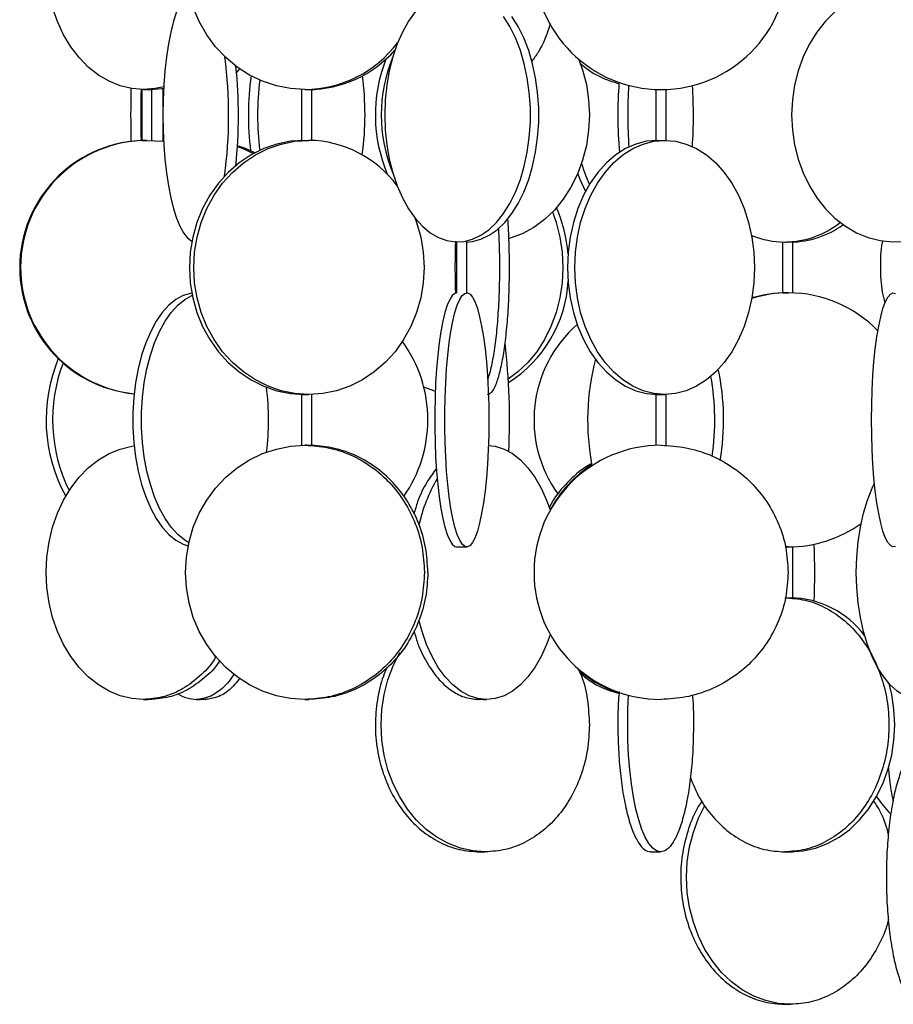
# Model space of a CAD drawing. Header units: millimetres. Extents: x 563 to 2726, y 490 to 2880.
# Tile 7 of 32: x 563 to 735, y 1639 to 1833. Entities that reach past the tile are written whole.
import ezdxf

# ---------------------------------------------------------------- set-up
doc = ezdxf.new("R2010")
doc.units = ezdxf.units.MM

msp = doc.modelspace()

# ---------------------------------------------------------------- linework, layer by layer
at = {"color": 7, "linetype": 'Continuous', "lineweight": 25}
for p, q in [((605.42, 1822.62), (606.05, 1823.38)), ((673.3, 1823.83), (673.41, 1824.21)), ((586.76, 1819.33), (586.76, 1809.3)), ((588.76, 1809.3), (588.76, 1819.33)), ((618.22, 1819.33), (618.22, 1809.31)), ((620.22, 1809.31), (620.22, 1819.34)), ((687.94, 1819.34), (687.94, 1809.31)), ((689.94, 1809.32), (689.94, 1819.34)), ((648.72, 1789.32), (648.72, 1779.32)), ((650.72, 1779.32), (650.72, 1789.33)), ((712.86, 1789.33), (712.86, 1779.3)), ((714.86, 1779.31), (714.86, 1789.33)), ((618.22, 1759.34), (618.22, 1749.31)), ((620.22, 1749.3), (620.22, 1759.33)), ((687.94, 1759.33), (687.94, 1749.3)), ((689.94, 1749.3), (689.94, 1759.32)), ((728.21, 1733.51), (727.96, 1733.7)), ((648.72, 1729.32), (648.72, 1729.32)), ((648.72, 1729.32), (650.72, 1729.32)), ((714.03, 1729.32), (713.39, 1729.33)), ((714.86, 1719.31), (714.86, 1729.34))]:
    msp.add_line(p, q, dxfattribs=at)
at = {"color": 7, "linetype": 'Continuous', "lineweight": 25, "flags": 128}
for points in [[(595.98, 1838.72), (595.68, 1838.44), (594.95, 1837.49), (594.26, 1836.21), (593.61, 1834.63), (593.02, 1832.77), (592.48, 1830.64), (592.02, 1828.29), (591.63, 1825.74), (591.32, 1823.03), (591.1, 1820.19), (590.96, 1817.28), (590.92, 1814.32)], [(587.12, 1819.32), (584.81, 1819.5), (582.53, 1820.05), (580.32, 1820.95), (578.22, 1822.18), (576.24, 1823.75), (574.42, 1825.61), (572.78, 1827.74), (571.35, 1830.12), (570.16, 1832.7), (569.21, 1835.46)], [(618.88, 1819.32), (616.04, 1819.5), (613.25, 1820.05), (610.55, 1820.95), (607.96, 1822.18), (605.53, 1823.75), (603.3, 1825.61), (601.29, 1827.74), (599.54, 1830.12), (598.07, 1832.7), (596.91, 1835.46)], [(640.54, 1834.63), (639.22, 1832.77), (638.04, 1830.64), (637.01, 1828.29), (636.15, 1825.74), (635.46, 1823.03), (634.97, 1820.19), (634.67, 1817.28), (634.56, 1814.32)], [(634.56, 1814.32), (634.67, 1811.36), (634.97, 1808.45), (635.46, 1805.62), (636.15, 1802.91), (637.01, 1800.35), (638.04, 1798), (639.22, 1795.88), (640.54, 1794.01), (641.98, 1792.43), (643.51, 1791.15), (645.12, 1790.21), (646.79, 1789.6), (648.48, 1789.33), (650.18, 1789.42), (651.86, 1789.86), (653.5, 1790.64), (655.07, 1791.75), (656.56, 1793.18), (657.94, 1794.91), (659.19, 1796.91), (660.3, 1799.15), (661.25, 1801.61), (662.03, 1804.24), (662.62, 1807.02), (663.02, 1809.9), (663.22, 1812.84), (663.22, 1815.8), (663.02, 1818.74), (662.62, 1821.62), (662.03, 1824.4), (661.25, 1827.03), (660.3, 1829.49), (659.19, 1831.73), (657.94, 1833.73)], [(650.72, 1789.32), (651.82, 1789.42), (653.5, 1789.86), (655.13, 1790.64), (656.71, 1791.75), (658.2, 1793.18), (659.58, 1794.91), (660.83, 1796.91), (661.94, 1799.15), (662.89, 1801.61), (663.66, 1804.24), (664.26, 1807.02), (664.66, 1809.9), (664.86, 1812.84), (664.86, 1815.8), (664.66, 1818.74), (664.26, 1821.62), (663.66, 1824.4), (662.89, 1827.03), (661.94, 1829.49), (660.83, 1831.73), (659.58, 1833.73)], [(723.16, 1834.63), (721.28, 1832.77), (719.59, 1830.64), (718.12, 1828.29), (716.88, 1825.74), (715.9, 1823.03), (715.19, 1820.19), (714.77, 1817.28), (714.62, 1814.32)], [(672.72, 1825.39), (673.51, 1823.19), (674.24, 1820.3), (674.69, 1817.33), (674.84, 1814.32), (674.69, 1811.31), (674.24, 1808.34), (673.51, 1805.46), (672.49, 1802.7), (671.21, 1800.12), (669.69, 1797.74), (667.94, 1795.61), (665.99, 1793.75), (663.88, 1792.18), (661.62, 1790.95), (659.26, 1790.05), (659, 1789.97)], [(591.08, 1819.86), (589.42, 1819.5), (587.12, 1819.32)], [(588.4, 1819.32), (590.71, 1819.5), (591.06, 1819.56)], [(590.89, 1819.53), (590.92, 1817.28), (590.93, 1815.91)], [(590.92, 1814.32), (590.96, 1811.36), (591.1, 1808.45), (591.32, 1805.62), (591.63, 1802.91), (592.02, 1800.35), (592.48, 1798), (593.02, 1795.88), (593.61, 1794.01), (594.26, 1792.43), (594.95, 1791.15), (595.68, 1790.21), (596.43, 1789.6), (596.63, 1789.49)], [(714.62, 1814.32), (714.77, 1811.36), (715.19, 1808.45), (715.9, 1805.62), (716.88, 1802.91), (718.12, 1800.35), (719.59, 1798), (721.28, 1795.88), (723.16, 1794.01), (725.21, 1792.43), (727.4, 1791.15), (729.7, 1790.21), (732.08, 1789.6), (734.49, 1789.33), (736.92, 1789.42)], [(590.93, 1812.74), (590.92, 1811.36), (590.89, 1809.13)], [(587.85, 1809.32), (590.85, 1809.14), (590.89, 1809.13)], [(618.8, 1809.32), (616.06, 1809.14), (613.37, 1808.59), (610.76, 1807.7), (608.27, 1806.46), (605.92, 1804.9), (603.77, 1803.03), (601.84, 1800.9), (600.15, 1798.52), (598.73, 1795.94), (597.61, 1793.19), (596.8, 1790.3), (596.3, 1787.33), (596.14, 1784.32), (596.3, 1781.31), (596.8, 1778.34), (597.61, 1775.46), (598.73, 1772.7), (600.15, 1770.12), (601.84, 1767.74), (603.77, 1765.61), (605.92, 1763.75), (608.27, 1762.18), (610.76, 1760.95), (613.37, 1760.05), (616.06, 1759.5), (618.8, 1759.32)], [(619.64, 1759.32), (616.91, 1759.5), (614.22, 1760.05), (611.61, 1760.95), (609.11, 1762.18), (606.77, 1763.75), (604.62, 1765.61), (602.68, 1767.74), (600.99, 1770.12), (599.58, 1772.7), (598.46, 1775.46), (597.64, 1778.34), (597.15, 1781.31), (596.98, 1784.32), (597.15, 1787.33), (597.64, 1790.3), (598.46, 1793.19), (599.58, 1795.94), (600.99, 1798.52), (602.68, 1800.9), (604.62, 1803.03), (606.77, 1804.9), (609.11, 1806.46), (611.61, 1807.7), (614.22, 1808.59), (616.91, 1809.14), (619.64, 1809.32)], [(605.58, 1808.09), (606.66, 1807.7), (608.77, 1806.74)], [(609.02, 1806.88), (607.17, 1807.7), (605.59, 1808.25)], [(688.23, 1809.32), (686.1, 1809.14), (684, 1808.59), (681.96, 1807.7), (680.02, 1806.46), (678.19, 1804.9), (676.51, 1803.03), (675, 1800.9), (673.68, 1798.52), (672.58, 1795.94), (671.7, 1793.19), (671.07, 1790.3), (670.68, 1787.33), (670.55, 1784.32), (670.68, 1781.31), (671.07, 1778.34), (671.7, 1775.46), (672.58, 1772.7), (673.68, 1770.12), (675, 1767.74), (676.51, 1765.61), (678.19, 1763.75), (680.02, 1762.18), (681.96, 1760.95), (684, 1760.05), (686.1, 1759.5), (688.23, 1759.32)], [(689.65, 1759.32), (687.52, 1759.5), (685.42, 1760.05), (683.38, 1760.95), (681.43, 1762.18), (679.6, 1763.75), (677.92, 1765.61), (676.41, 1767.74), (675.1, 1770.12), (673.99, 1772.7), (673.12, 1775.46), (672.48, 1778.34), (672.1, 1781.31), (671.97, 1784.32), (672.1, 1787.33), (672.48, 1790.3), (673.12, 1793.19), (673.99, 1795.94), (675.1, 1798.52), (676.41, 1800.9), (677.92, 1803.03), (679.6, 1804.9), (681.43, 1806.46), (683.38, 1807.7), (685.42, 1808.59), (687.52, 1809.14), (689.65, 1809.32)], [(689.65, 1809.32), (691.78, 1809.14), (693.88, 1808.59), (695.91, 1807.7), (697.86, 1806.46), (699.69, 1804.9), (701.37, 1803.03), (702.88, 1800.9), (704.19, 1798.52), (705.3, 1795.94), (706.17, 1793.19), (706.81, 1790.3), (707.19, 1787.33), (707.32, 1784.32), (707.19, 1781.31), (706.81, 1778.34), (706.17, 1775.46), (705.3, 1772.7), (704.19, 1770.12), (702.88, 1767.74), (701.37, 1765.61), (699.69, 1763.75), (697.86, 1762.18), (695.91, 1760.95), (693.88, 1760.05), (691.78, 1759.5), (689.65, 1759.32)], [(674.09, 1799.32), (673.01, 1801.61), (672.54, 1802.81)], [(667.58, 1795.23), (668.3, 1793.19), (669.03, 1790.3), (669.48, 1787.33), (669.63, 1784.32), (669.48, 1781.31), (669.03, 1778.34), (668.3, 1775.46), (667.28, 1772.7), (666, 1770.12), (664.48, 1767.74), (662.73, 1765.61), (660.78, 1763.75), (658.88, 1762.33)], [(640.51, 1794.05), (640.83, 1793.19), (641.64, 1790.3), (642.13, 1787.33), (642.3, 1784.32), (642.13, 1781.31), (641.64, 1778.34), (640.83, 1775.46), (639.7, 1772.7), (638.29, 1770.12), (636.6, 1767.74), (634.67, 1765.61), (632.51, 1763.75), (630.17, 1762.18), (627.68, 1760.95), (625.06, 1760.05), (622.37, 1759.5), (619.64, 1759.32)], [(596.61, 1779.26), (596.38, 1779.22), (594.91, 1778.79), (593.48, 1778), (592.11, 1776.89), (590.81, 1775.46), (589.61, 1773.73), (588.52, 1771.73), (587.55, 1769.49), (586.72, 1767.03), (586.05, 1764.4), (585.53, 1761.62), (585.18, 1758.74), (585.01, 1755.8), (585.01, 1752.84), (585.18, 1749.9), (585.53, 1747.02), (586.05, 1744.24), (586.72, 1741.61), (587.55, 1739.15), (588.52, 1736.91), (589.61, 1734.91), (590.81, 1733.18), (592.11, 1731.75), (593.48, 1730.64), (594.91, 1729.86), (595.9, 1729.52)], [(596.03, 1730.15), (595.21, 1730.64), (593.84, 1731.75), (592.55, 1733.18), (591.34, 1734.91), (590.25, 1736.91), (589.28, 1739.15), (588.46, 1741.61), (587.78, 1744.24), (587.26, 1747.02), (586.92, 1749.9), (586.74, 1752.84), (586.74, 1755.8), (586.92, 1758.74), (587.26, 1761.62), (587.78, 1764.4), (588.46, 1767.03), (589.28, 1769.49), (590.25, 1771.73), (591.34, 1773.73), (592.55, 1775.46), (593.84, 1776.89), (595.21, 1778), (596.64, 1778.79), (596.7, 1778.81)], [(648.74, 1779.32), (648.35, 1779.22), (647.84, 1778.79), (647.35, 1778), (646.87, 1776.89), (646.42, 1775.46), (646, 1773.73), (645.62, 1771.73), (645.29, 1769.49), (645, 1767.03), (644.77, 1764.4), (644.59, 1761.62), (644.47, 1758.74), (644.4, 1755.8), (644.4, 1752.84), (644.47, 1749.9), (644.59, 1747.02), (644.77, 1744.24), (645, 1741.61), (645.29, 1739.15), (645.62, 1736.91), (646, 1734.91), (646.42, 1733.18), (646.87, 1731.75), (647.35, 1730.64), (647.84, 1729.86), (648.35, 1729.42), (648.74, 1729.32)], [(655.05, 1754.32), (655.02, 1751.36), (654.93, 1748.45), (654.78, 1745.62), (654.57, 1742.91), (654.31, 1740.35), (654, 1738), (653.64, 1735.88), (653.24, 1734.01), (652.8, 1732.43), (652.34, 1731.15), (651.85, 1730.21), (651.35, 1729.6), (650.84, 1729.33), (650.32, 1729.42), (649.81, 1729.86), (649.32, 1730.64), (648.84, 1731.75), (648.39, 1733.18), (647.97, 1734.91), (647.59, 1736.91), (647.26, 1739.15), (646.97, 1741.61), (646.73, 1744.24), (646.56, 1747.02), (646.43, 1749.9), (646.37, 1752.84), (646.37, 1755.8), (646.43, 1758.74), (646.56, 1761.62), (646.73, 1764.4), (646.97, 1767.03), (647.26, 1769.49), (647.59, 1771.73), (647.97, 1773.73), (648.39, 1775.46), (648.84, 1776.89), (649.32, 1778), (649.81, 1778.79), (650.32, 1779.22), (650.84, 1779.31), (651.35, 1779.05), (651.85, 1778.44), (652.34, 1777.49), (652.8, 1776.21), (653.24, 1774.63), (653.64, 1772.77), (654, 1770.64), (654.31, 1768.29), (654.57, 1765.74), (654.78, 1763.03), (654.93, 1760.19), (655.02, 1757.28), (655.05, 1754.32)], [(730.35, 1754.32), (730.38, 1757.28), (730.47, 1760.19), (730.62, 1763.03), (730.83, 1765.74), (731.09, 1768.29), (731.4, 1770.64), (731.76, 1772.77), (732.16, 1774.63), (732.59, 1776.21), (733.06, 1777.49), (733.55, 1778.44), (734.05, 1779.05), (734.56, 1779.31), (735.08, 1779.22)], [(644.51, 1759.97), (644.25, 1760.05), (642.26, 1760.78)], [(735.08, 1729.42), (734.56, 1729.33), (734.05, 1729.6), (733.55, 1730.21), (733.06, 1731.15), (732.59, 1732.43), (732.16, 1734.01), (731.76, 1735.88), (731.4, 1738), (731.09, 1740.35), (730.83, 1742.91), (730.62, 1745.62), (730.47, 1748.45), (730.38, 1751.36), (730.35, 1754.32)], [(587.12, 1699.32), (584.81, 1699.5), (582.53, 1700.05), (580.32, 1700.95), (578.22, 1702.18), (576.24, 1703.75), (574.42, 1705.61), (572.78, 1707.74), (571.35, 1710.12), (570.16, 1712.7), (569.21, 1715.46), (568.52, 1718.34), (568.1, 1721.31), (567.96, 1724.32), (568.1, 1727.33), (568.52, 1730.3), (569.21, 1733.19), (570.16, 1735.94), (571.35, 1738.52), (572.78, 1740.9), (574.42, 1743.03), (576.24, 1744.9), (578.22, 1746.46), (580.32, 1747.7), (582.53, 1748.59), (584.81, 1749.14), (585.25, 1749.2)], [(618.88, 1699.32), (616.04, 1699.5), (613.25, 1700.05), (610.55, 1700.95), (607.96, 1702.18), (605.53, 1703.75), (603.3, 1705.61), (601.29, 1707.74), (599.54, 1710.12), (598.07, 1712.7), (596.91, 1715.46), (596.07, 1718.34), (595.56, 1721.31), (595.38, 1724.32), (595.56, 1727.33), (596.07, 1730.3), (596.91, 1733.19), (598.07, 1735.94), (599.54, 1738.52), (601.29, 1740.9), (603.3, 1743.03), (605.53, 1744.9), (607.96, 1746.46), (610.55, 1747.7), (613.25, 1748.59), (616.04, 1749.14), (618.88, 1749.32)], [(654.96, 1749.31), (656.33, 1749.14), (658.04, 1748.59), (659.69, 1747.7), (661.27, 1746.46), (662.75, 1744.9), (664.11, 1743.03), (665.34, 1740.9), (666.41, 1738.52), (667.1, 1736.59)], [(739.84, 1699.32), (738.33, 1699.5), (736.85, 1700.05), (735.41, 1700.95), (734.03, 1702.18), (732.74, 1703.75), (731.55, 1705.61), (730.48, 1707.74), (729.55, 1710.12), (728.77, 1712.7), (728.15, 1715.46), (727.7, 1718.34), (727.43, 1721.31), (727.34, 1724.32), (727.43, 1727.33), (727.7, 1730.3), (728.15, 1733.19), (728.77, 1735.94), (729.55, 1738.52), (730.48, 1740.9), (730.93, 1741.85)], [(654.61, 1699.32), (652.88, 1699.5), (651.17, 1700.05), (649.52, 1700.95), (647.94, 1702.18), (646.46, 1703.75), (645.1, 1705.61), (643.87, 1707.74), (642.8, 1710.12), (641.91, 1712.7), (641.31, 1714.94)], [(667.1, 1712.05), (666.41, 1710.12), (665.34, 1707.74), (664.11, 1705.61), (662.75, 1703.75), (661.27, 1702.18), (659.69, 1700.95), (658.04, 1700.05), (656.33, 1699.5), (654.61, 1699.32)], [(654.36, 1669.32), (651.89, 1669.5), (649.46, 1670.05), (647.1, 1670.95), (644.84, 1672.18), (642.73, 1673.75), (640.78, 1675.61), (639.03, 1677.74), (637.51, 1680.12), (636.23, 1682.7), (635.21, 1685.46), (634.48, 1688.34), (634.03, 1691.31), (633.88, 1694.32), (634.03, 1697.33), (634.48, 1700.3), (635.21, 1703.19), (636.23, 1705.94), (637.51, 1708.52), (637.52, 1708.55)], [(714.43, 1669.32), (716.9, 1669.5), (719.33, 1670.05), (721.7, 1670.95), (723.95, 1672.18), (726.07, 1673.75), (728.01, 1675.61), (729.76, 1677.74), (731.29, 1680.12), (732.57, 1682.7), (733.58, 1685.46), (734.32, 1688.34), (734.76, 1691.31), (734.91, 1694.32), (734.76, 1697.33), (734.32, 1700.3), (733.81, 1702.42)], [(688.84, 1669.32), (688.06, 1669.5), (687.29, 1670.05), (686.55, 1670.95), (685.84, 1672.18), (685.17, 1673.75), (684.55, 1675.61), (684, 1677.74), (683.52, 1680.12), (683.11, 1682.7), (682.79, 1685.46), (682.56, 1688.34), (682.42, 1691.31), (682.37, 1694.32), (682.42, 1697.33), (682.55, 1700.15)], [(714.43, 1639.32), (711.96, 1639.5), (709.53, 1640.05), (707.17, 1640.95), (704.92, 1642.18), (702.8, 1643.75), (700.85, 1645.61), (699.1, 1647.74), (697.58, 1650.12), (696.3, 1652.7), (695.29, 1655.46), (694.55, 1658.34), (694.1, 1661.31), (693.95, 1664.32), (694.1, 1667.33), (694.55, 1670.3), (695.29, 1673.19), (696.3, 1675.94), (697.55, 1678.47)]]:
    msp.add_lwpolyline(points, dxfattribs=at)
at = {"color": 7, "linetype": 'Continuous', "lineweight": 25}
for centre, radius, start, end in [((688.94, 1844.32), 25, 90, 270), ((688.94, 1844.32), 25, 270, 90), ((618.67, 1842.35), 23.03, 270.5245, 323.2593), ((619.38, 1842.25), 22.93, 270.4603, 318.5741), ((513.86, 1814.33), 90, 352.322, 7.2925), ((662.52, 1814.33), 29.8, 158.3691, 203.2714), ((663.74, 1814.32), 29.87, 157.436, 202.564), ((513.69, 1814.33), 92.1, 353.7904, 5.9816), ((665.3, 1814.32), 57.56, 172.3104, 187.0265), ((573.79, 1814.39), 56.9, 359.9278, 7.703), ((866.73, 1814.32), 282.15, 178.9417, 181.0534), ((868.95, 1814.32), 282.37, 178.9837, 181.0191), ((667.5, 1814.32), 57.94, 173.1927, 186.9107), ((774.39, 1814.33), 93.95, 176.0895, 184.4984), ((777.05, 1814.32), 94.67, 176.4708, 183.8235), ((600.73, 1814.32), 94.58, 356.226, 3.5032), ((573.85, 1814.25), 56.84, 352.1319, 0.0747), ((587.75, 1784.32), 25, 90.1796, 264.2654), ((587.92, 1784.32), 25, 90.1803, 263.8674), ((619.32, 1787.36), 21.97, 36.4032, 89.1531), ((701.92, 1813.09), 29.8, 196.1437, 204.6832), ((641.73, 1784.54), 29.03, 4.887, 23.4358), ((713.11, 1807.22), 17.9, 270.5546, 308.2456), ((714.25, 1807.22), 17.9, 270.5964, 305.991), ((713.32, 1806.5), 17.18, 247.5091, 269.8727), ((645.42, 1783.01), 25.27, 302.285, 356.8757), ((714.04, 1755.04), 24.28, 90.006, 107.3684), ((713.69, 1755.04), 24.28, 90.0055, 106.4642), ((713.99, 1754.86), 24.46, 43.9753, 89.8968), ((688.94, 1754.32), 25, 131.3116, 215.8063), ((617.06, 1754.41), 26, 359.8031, 36.1453), ((530.98, 1754.31), 128.15, 357.2384, 6.7608), ((599.16, 1754.36), 31.22, 157.3772, 208.796), ((600.62, 1754.35), 31.4, 159.186, 206.3028), ((721.94, 1754.29), 47.45, 165.4129, 190.9134), ((653.13, 1754.31), 48.12, 350.4259, 11.9553), ((650.85, 1754.31), 48.66, 351.552, 10.1567), ((563.09, 1754.37), 48.63, 359.9427, 7.514), ((563.07, 1754.27), 48.65, 352.5777, 0.0563), ((617.03, 1754.24), 26.02, 324.8948, 0.1884), ((688.94, 1724.32), 25, 90, 270), ((688.75, 1724.88), 24.61, 123.0718, 151.5794), ((670.6, 1727.28), 29.98, 149.0243, 167.8195), ((714.01, 1753.7), 24.38, 270.0506, 305.8811), ((577.32, 1724.32), 141.86, 357.7171, 2.234), ((714.03, 1700.53), 18.8, 37.2571, 88.7591), ((688.32, 1723.2), 23.91, 229.2537, 251.2511), ((597.61, 1706.38), 7.06, 238.1606, 269.0202), ((751.95, 1694.27), 24.98, 214.3437, 224.2894)]:
    msp.add_arc(centre, radius, start, end, dxfattribs=at)
for points, knots in [([(667.1, 1832.29), (666.92, 1831.66), (666.31, 1829.58), (665.09, 1827.01), (663.92, 1825.44), (663.5, 1824.86)], [0, 0, 0, 0, 0.214657, 0.713986, 1, 1, 1, 1]), ([(672.94, 1824.61), (673.35, 1824.24), (674.97, 1822.81), (677.62, 1821.38), (679.91, 1820.72), (680.69, 1820.5)], [0, 0, 0, 0, 0.18621, 0.725172, 1, 1, 1, 1]), ([(587.12, 1819.32), (587.21, 1819.32), (587.39, 1819.32), (587.66, 1819.33), (587.92, 1819.33), (588.18, 1819.34), (588.46, 1819.34), (588.66, 1819.34), (588.76, 1819.34), (588.75, 1819.33), (588.74, 1819.33)], [0, 0, 0, 0, 0.14859, 0.297176, 0.346315, 0.494981, 0.643651, 0.792243, 0.940787, 1, 1, 1, 1]), ([(618.88, 1819.32), (618.99, 1819.32), (619.2, 1819.32), (619.47, 1819.33), (619.71, 1819.33), (619.93, 1819.34), (620.13, 1819.34), (620.22, 1819.34), (620.21, 1819.34), (620.21, 1819.34)], [0, 0, 0, 0, 0.175607, 0.351211, 0.409284, 0.584982, 0.760683, 0.936294, 1, 1, 1, 1]), ([(586.77, 1809.3), (586.77, 1809.3), (586.77, 1809.3), (586.89, 1809.3), (587.11, 1809.31), (587.4, 1809.32), (587.66, 1809.32), (587.81, 1809.32), (587.85, 1809.32)], [0, 0, 0, 0, 0.1224264, 0.3256517, 0.5289372, 0.7323647, 0.9357944, 1, 1, 1, 1]), ([(618.23, 1809.31), (618.23, 1809.3), (618.23, 1809.3), (618.35, 1809.3), (618.58, 1809.3), (618.87, 1809.31), (619.21, 1809.32), (619.47, 1809.32), (619.61, 1809.32), (619.64, 1809.32)], [0, 0, 0, 0, 0.107028, 0.275014, 0.442903, 0.610843, 0.7789, 0.946958, 1, 1, 1, 1]), ([(687.95, 1809.31), (687.95, 1809.31), (687.95, 1809.31), (688.08, 1809.3), (688.31, 1809.3), (688.61, 1809.3), (688.94, 1809.31), (689.28, 1809.32), (689.51, 1809.32), (689.62, 1809.32), (689.65, 1809.32)], [0, 0, 0, 0, 0.096125, 0.239304, 0.382406, 0.525426, 0.668489, 0.811651, 0.954815, 1, 1, 1, 1]), ([(654.77, 1759.32), (655.06, 1759.41), (655.62, 1759.6), (656.44, 1761.09), (657.2, 1763.4), (657.86, 1766.53), (658.4, 1770.34), (658.81, 1774.69), (659.06, 1779.41), (659.14, 1784.33), (659.05, 1789.2), (658.91, 1792.49), (658.77, 1793.96), (658.77, 1794)], [0, 0, 0, 0, 0.099742, 0.199484, 0.299226, 0.398968, 0.49871, 0.598452, 0.698194, 0.797936, 0.897678, 0.99742, 1, 1, 1, 1]), ([(656.91, 1792.11), (656.96, 1791.15), (657.11, 1788.63), (657.17, 1784.31), (657.09, 1779.41), (656.84, 1774.69), (656.44, 1770.34), (655.89, 1766.56), (655.34, 1763.8), (654.94, 1762.68), (654.81, 1762.28)], [0, 0, 0, 0, 0.086585, 0.226182, 0.365779, 0.505375, 0.644972, 0.784569, 0.924166, 1, 1, 1, 1]), ([(648.46, 1784.32), (648.46, 1785.98), (648.46, 1787.74), (648.55, 1789.4), (648.56, 1789.5)], [0, 0, 0, 0, 0.939072, 1, 1, 1, 1]), ([(713.29, 1789.32), (713.38, 1789.32), (713.58, 1789.32), (713.85, 1789.33), (714.11, 1789.33), (714.36, 1789.34), (714.63, 1789.34), (714.8, 1789.34), (714.87, 1789.34), (714.85, 1789.33), (714.85, 1789.33)], [0, 0, 0, 0, 0.154542, 0.30908, 0.360187, 0.514809, 0.669433, 0.823978, 0.978471, 1, 1, 1, 1]), ([(732.15, 1784.32), (732.16, 1785.98), (732.18, 1787.77), (732.58, 1789.45), (732.61, 1789.58)], [0, 0, 0, 0, 0.924724, 1, 1, 1, 1]), ([(648.56, 1779.19), (648.55, 1779.28), (648.46, 1780.92), (648.46, 1782.67), (648.46, 1784.32)], [0, 0, 0, 0, 0.051024, 1, 1, 1, 1]), ([(733.01, 1777.34), (732.83, 1778.04), (732.25, 1780.29), (732.19, 1782.67), (732.15, 1784.32)], [0, 0, 0, 0, 0.309807, 1, 1, 1, 1]), ([(712.87, 1779.3), (712.87, 1779.3), (712.88, 1779.3), (713.04, 1779.3), (713.28, 1779.31), (713.59, 1779.32), (713.85, 1779.32), (714, 1779.32), (714.03, 1779.32)], [0, 0, 0, 0, 0.166344, 0.359399, 0.552511, 0.745758, 0.939008, 1, 1, 1, 1]), ([(618.23, 1759.34), (618.23, 1759.34), (618.23, 1759.34), (618.35, 1759.34), (618.58, 1759.34), (618.87, 1759.33), (619.21, 1759.32), (619.47, 1759.32), (619.61, 1759.32), (619.64, 1759.32)], [0, 0, 0, 0, 0.107028, 0.275014, 0.442903, 0.610843, 0.7789, 0.946958, 1, 1, 1, 1]), ([(687.95, 1759.33), (687.95, 1759.33), (687.95, 1759.34), (688.08, 1759.34), (688.31, 1759.34), (688.61, 1759.34), (688.94, 1759.33), (689.28, 1759.32), (689.51, 1759.32), (689.62, 1759.32), (689.65, 1759.32)], [0, 0, 0, 0, 0.096125, 0.239304, 0.382406, 0.525426, 0.668489, 0.811651, 0.954815, 1, 1, 1, 1]), ([(619.64, 1749.31), (619.52, 1749.31), (619.26, 1749.32), (619.01, 1749.32), (618.88, 1749.32)], [0, 0, 0, 0, 0.500867, 1, 1, 1, 1]), ([(619.64, 1749.31), (619.74, 1749.31), (619.93, 1749.3), (620.13, 1749.3), (620.22, 1749.3), (620.21, 1749.3), (620.21, 1749.3)], [0, 0, 0, 0, 0.297432, 0.594871, 0.892154, 1, 1, 1, 1]), ([(675.32, 1745.73), (674.94, 1745.53), (673.16, 1744.58), (670.49, 1742.05), (668.02, 1739.25), (667.09, 1737.36), (666.88, 1736.93)], [0, 0, 0, 0, 0.10438, 0.494359, 0.884337, 1, 1, 1, 1]), ([(644.74, 1744.73), (644.08, 1743.86), (642.68, 1741.99), (641.19, 1738.9), (640.54, 1736.62), (640.3, 1735.8)], [0, 0, 0, 0, 0.360632, 0.771008, 1, 1, 1, 1]), ([(713.42, 1729.33), (713.48, 1729.33), (713.63, 1729.32), (713.85, 1729.32), (714, 1729.32), (714.03, 1729.32)], [0, 0, 0, 0, 0.304151, 0.833066, 1, 1, 1, 1]), ([(713.29, 1719.32), (713.38, 1719.32), (713.58, 1719.32), (713.85, 1719.31), (714.11, 1719.31), (714.36, 1719.3), (714.63, 1719.3), (714.8, 1719.3), (714.87, 1719.3), (714.85, 1719.31), (714.85, 1719.31)], [0, 0, 0, 0, 0.154542, 0.30908, 0.360187, 0.514809, 0.669433, 0.823978, 0.978471, 1, 1, 1, 1]), ([(640.3, 1712.84), (640.54, 1712.03), (641.19, 1709.74), (642.78, 1706.54), (644.95, 1703.39), (647.45, 1701.09), (650.15, 1699.6), (652.03, 1699.41), (652.97, 1699.32)], [0, 0, 0, 0, 0.1003965, 0.2803172, 0.4602379, 0.6401586, 0.8200793, 1, 1, 1, 1]), ([(601.42, 1707.85), (601.17, 1707.44), (600.15, 1705.75), (597.8, 1703.42), (594.5, 1701.08), (590.87, 1699.6), (588.37, 1699.41), (587.12, 1699.32)], [0, 0, 0, 0, 0.073857, 0.305393, 0.536928, 0.768464, 1, 1, 1, 1]), ([(602.16, 1706.99), (602.09, 1706.87), (601.23, 1705.49), (599.07, 1703.44), (595.79, 1701.08), (592.16, 1699.6), (589.65, 1699.42), (588.4, 1699.32)], [0, 0, 0, 0, 0.022311, 0.266733, 0.511155, 0.755578, 1, 1, 1, 1]), ([(635.08, 1705.69), (634.81, 1705.1), (633.87, 1703.08), (633.02, 1699.21), (632.59, 1694.33), (633, 1689.41), (634.17, 1684.69), (636.08, 1680.34), (638.64, 1676.53), (641.76, 1673.4), (645.33, 1671.09), (649.19, 1669.6), (651.87, 1669.41), (653.21, 1669.32)], [0, 0, 0, 0, 0.040061, 0.136055, 0.232049, 0.328043, 0.424037, 0.520031, 0.616025, 0.712018, 0.808012, 0.904006, 1, 1, 1, 1]), ([(672.63, 1705.38), (672.85, 1704.89), (673.74, 1702.97), (674.58, 1699.21), (674.75, 1695.95), (674.84, 1694.32)], [0, 0, 0, 0, 0.146902, 0.573451, 1, 1, 1, 1]), ([(604.94, 1704.38), (604.77, 1704.09), (603.98, 1702.74), (602.29, 1701.12), (599.94, 1699.59), (598.31, 1699.41), (597.49, 1699.32)], [0, 0, 0, 0, 0.082748, 0.388499, 0.694249, 1, 1, 1, 1]), ([(606.15, 1703.52), (605.44, 1702.69), (604.04, 1701.05), (601.67, 1699.61), (600.04, 1699.42), (599.22, 1699.32)], [0, 0, 0, 0, 0.331537, 0.665768, 1, 1, 1, 1]), ([(672.98, 1704.57), (673.38, 1704.22), (674.98, 1702.8), (677.61, 1701.38), (679.9, 1700.73), (680.67, 1700.5)], [0, 0, 0, 0, 0.18151, 0.725138, 1, 1, 1, 1]), ([(587.12, 1699.32), (587.23, 1699.32), (587.45, 1699.32), (587.71, 1699.33), (587.85, 1699.33)], [0, 0, 0, 0, 0.4997769, 1, 1, 1, 1]), ([(587.85, 1699.33), (587.94, 1699.33), (588.14, 1699.34), (588.39, 1699.34), (588.6, 1699.34), (588.73, 1699.34), (588.77, 1699.33), (588.73, 1699.33), (588.61, 1699.32), (588.47, 1699.32), (588.4, 1699.32)], [0, 0, 0, 0, 0.125428, 0.250492, 0.375331, 0.500131, 0.625278, 0.750018, 0.874997, 1, 1, 1, 1]), ([(597.49, 1699.32), (597.56, 1699.32), (597.72, 1699.32), (597.97, 1699.33), (598.09, 1699.33)], [0, 0, 0, 0, 0.499777, 1, 1, 1, 1]), ([(598.09, 1699.33), (598.19, 1699.33), (598.38, 1699.34), (598.68, 1699.34), (598.94, 1699.34), (599.16, 1699.34), (599.3, 1699.33), (599.36, 1699.33), (599.34, 1699.32), (599.26, 1699.32), (599.22, 1699.32)], [0, 0, 0, 0, 0.125428, 0.250492, 0.375331, 0.500131, 0.625278, 0.750018, 0.874997, 1, 1, 1, 1]), ([(618.88, 1699.32), (619.01, 1699.32), (619.26, 1699.32), (619.52, 1699.33), (619.64, 1699.33)], [0, 0, 0, 0, 0.499777, 1, 1, 1, 1]), ([(652.97, 1699.32), (652.9, 1699.32), (652.78, 1699.32), (652.78, 1699.33), (652.92, 1699.34), (653.2, 1699.34), (653.56, 1699.34), (653.96, 1699.33), (654.34, 1699.32), (654.52, 1699.32), (654.61, 1699.32)], [0, 0, 0, 0, 0.12494, 0.249888, 0.374897, 0.500019, 0.625117, 0.75011, 0.875055, 1, 1, 1, 1]), ([(680.7, 1700.9), (680.65, 1700.34), (680.47, 1698.22), (680.41, 1694.31), (680.52, 1689.42), (680.9, 1684.69), (681.5, 1680.34), (682.31, 1676.53), (683.29, 1673.4), (684.42, 1671.09), (685.64, 1669.6), (686.49, 1669.41), (686.91, 1669.32)], [0, 0, 0, 0, 0.038751, 0.145557, 0.252362, 0.359167, 0.465973, 0.572778, 0.679584, 0.786389, 0.893195, 1, 1, 1, 1]), ([(695.11, 1700.19), (695.14, 1699.86), (695.3, 1697.97), (695.31, 1695.97), (695.31, 1694.32)], [0, 0, 0, 0, 0.1751515, 1, 1, 1, 1]), ([(733.66, 1686.05), (733.69, 1685.61), (733.84, 1683.61), (734.16, 1681.3), (734.51, 1679.69), (734.59, 1679.32)], [0, 0, 0, 0, 0.175566, 0.813083, 1, 1, 1, 1]), ([(694.71, 1683.96), (695.19, 1682.76), (696.26, 1680.08), (698.72, 1676.54), (701.83, 1673.4), (705.4, 1671.09), (709.26, 1669.6), (711.95, 1669.41), (713.29, 1669.32)], [0, 0, 0, 0, 0.1405151, 0.3124121, 0.4843091, 0.656206, 0.828103, 1, 1, 1, 1]), ([(697.01, 1679.32), (696.75, 1678.96), (695.62, 1677.35), (694.27, 1673.92), (693.06, 1669.24), (692.68, 1664.32), (693.07, 1659.41), (694.24, 1654.69), (696.15, 1650.34), (698.71, 1646.53), (701.84, 1643.4), (705.4, 1641.09), (709.27, 1639.6), (711.95, 1639.41), (713.29, 1639.32)], [0, 0, 0, 0, 0.025962, 0.114511, 0.20306, 0.291609, 0.380158, 0.468707, 0.557255, 0.645804, 0.734353, 0.822902, 0.911451, 1, 1, 1, 1]), ([(730.73, 1679.29), (730.98, 1678.94), (732.09, 1677.33), (733.1, 1675.05), (733.56, 1673.06), (733.66, 1672.64)], [0, 0, 0, 0, 0.183946, 0.828707, 1, 1, 1, 1]), ([(653.21, 1669.32), (653.11, 1669.32), (652.92, 1669.32), (652.78, 1669.33), (652.78, 1669.34), (652.95, 1669.34), (653.24, 1669.34), (653.61, 1669.33), (654.01, 1669.32), (654.24, 1669.32), (654.36, 1669.32)], [0, 0, 0, 0, 0.12494, 0.249888, 0.374897, 0.500019, 0.625117, 0.75011, 0.875055, 1, 1, 1, 1]), ([(686.91, 1669.32), (686.89, 1669.32), (686.85, 1669.32), (686.99, 1669.33), (687.25, 1669.34), (687.61, 1669.34), (688.01, 1669.34), (688.39, 1669.33), (688.7, 1669.32), (688.79, 1669.32), (688.84, 1669.32)], [0, 0, 0, 0, 0.12494, 0.249888, 0.374897, 0.500019, 0.625117, 0.75011, 0.875055, 1, 1, 1, 1]), ([(713.29, 1669.32), (713.4, 1669.32), (713.63, 1669.32), (714.04, 1669.33), (714.41, 1669.34), (714.7, 1669.34), (714.86, 1669.34), (714.87, 1669.33), (714.73, 1669.32), (714.53, 1669.32), (714.43, 1669.32)], [0, 0, 0, 0, 0.12494, 0.249888, 0.374897, 0.500019, 0.625117, 0.75011, 0.875055, 1, 1, 1, 1]), ([(733.66, 1656), (733.57, 1655.58), (733.1, 1653.59), (731.53, 1650.36), (729.02, 1646.53), (725.88, 1643.4), (722.32, 1641.09), (718.45, 1639.6), (715.77, 1639.41), (714.43, 1639.32)], [0, 0, 0, 0, 0.042401, 0.202001, 0.361601, 0.5212, 0.6808, 0.8404, 1, 1, 1, 1]), ([(713.29, 1639.32), (713.19, 1639.32), (712.99, 1639.32), (712.85, 1639.33), (712.86, 1639.34), (713.02, 1639.34), (713.31, 1639.34), (713.68, 1639.33), (714.09, 1639.32), (714.32, 1639.32), (714.43, 1639.32)], [0, 0, 0, 0, 0.12494, 0.249888, 0.374897, 0.500019, 0.625117, 0.75011, 0.875055, 1, 1, 1, 1])]:
    msp.add_open_spline(points, degree=3, knots=knots, dxfattribs=at)
for points in [[(618.88, 1749.32), (620.41, 1749.23), (623.49, 1749.04), (627.92, 1747.56), (632.01, 1745.24), (635.59, 1742.11), (638.54, 1738.3), (640.71, 1733.95), (642.11, 1729.23), (642.28, 1725.96), (642.37, 1724.32)], [(643.05, 1724.32), (642.97, 1725.96), (642.79, 1729.23), (641.39, 1733.95), (639.22, 1738.3), (636.28, 1742.11), (632.7, 1745.24), (628.61, 1747.56), (624.17, 1749.04), (621.1, 1749.23), (619.56, 1749.32)], [(688.94, 1749.32), (690.58, 1749.23), (693.85, 1749.04), (698.57, 1747.56), (702.92, 1745.24), (706.73, 1742.11), (709.86, 1738.3), (712.17, 1733.95), (713.66, 1729.23), (713.85, 1725.96), (713.94, 1724.32)], [(642.37, 1724.32), (642.28, 1722.68), (642.11, 1719.41), (640.71, 1714.69), (638.54, 1710.34), (635.59, 1706.53), (632.01, 1703.4), (627.92, 1701.09), (623.49, 1699.6), (620.41, 1699.41), (618.88, 1699.32)], [(643.05, 1724.32), (642.97, 1722.68), (642.79, 1719.41), (641.39, 1714.69), (639.22, 1710.34), (636.28, 1706.53), (632.7, 1703.4), (628.61, 1701.09), (624.17, 1699.6), (621.1, 1699.41), (619.56, 1699.32)], [(713.94, 1724.32), (713.85, 1722.68), (713.66, 1719.41), (712.17, 1714.69), (709.86, 1710.34), (706.73, 1706.53), (702.92, 1703.4), (698.57, 1701.09), (693.85, 1699.6), (690.58, 1699.41), (688.94, 1699.32)], [(713.29, 1719.32), (714.63, 1719.23), (717.31, 1719.04), (721.17, 1717.56), (724.74, 1715.24), (727.86, 1712.11), (730.42, 1708.3), (732.33, 1703.95), (733.5, 1699.23), (733.9, 1694.32), (733.5, 1689.41), (732.33, 1684.69), (730.42, 1680.34), (727.86, 1676.53), (724.74, 1673.4), (721.17, 1671.09), (717.31, 1669.6), (714.63, 1669.41), (713.29, 1669.32)], [(674.84, 1694.32), (674.76, 1692.68), (674.61, 1689.41), (673.39, 1684.69), (671.5, 1680.34), (668.93, 1676.53), (665.81, 1673.4), (662.25, 1671.09), (658.38, 1669.6), (655.7, 1669.41), (654.36, 1669.32)], [(695.31, 1694.32), (695.29, 1692.68), (695.24, 1689.41), (694.86, 1684.69), (694.26, 1680.34), (693.45, 1676.53), (692.46, 1673.4), (691.33, 1671.09), (690.11, 1669.6), (689.27, 1669.41), (688.84, 1669.32)], [(739.74, 1689.32), (739.31, 1689.23), (738.47, 1689.04), (737.25, 1687.56), (736.12, 1685.24), (735.13, 1682.11), (734.32, 1678.3), (733.72, 1673.95), (733.35, 1669.23), (733.23, 1664.32), (733.35, 1659.41), (733.72, 1654.69), (734.32, 1650.34), (735.13, 1646.53), (736.12, 1643.4), (737.25, 1641.09), (738.47, 1639.6), (739.31, 1639.41), (739.74, 1639.32)]]:
    msp.add_open_spline(points, degree=3, dxfattribs=at)

doc.saveas('drawing.dxf')
